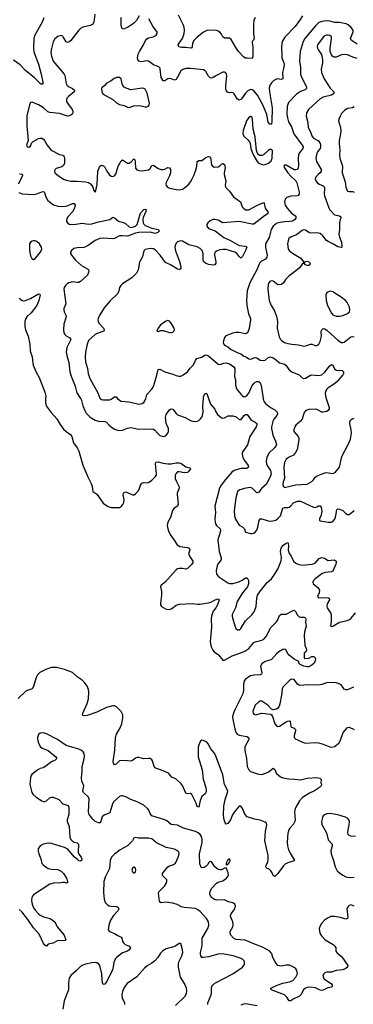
# Model space of a CAD drawing. Header units: inches. Extents: x 884691 to 1028259, y 526745 to 653629.
# Tile 47 of 241: x 942298 to 946421, y 572511 to 584681. Entities that reach past the tile are written whole.
import ezdxf

# ---------------------------------------------------------------- set-up
doc = ezdxf.new("R2010")
doc.units = ezdxf.units.IN
doc.header["$MEASUREMENT"] = 0
doc.layers.add('A9547', color=7, linetype='Continuous')
doc.layers.add('A9548', color=7, linetype='Continuous')

msp = doc.modelspace()

# ---------------------------------------------------------------- linework, layer by layer
at = {"layer": 'A9547', "color": 6}
for points, elevation in [([(942618, 580000), (942615, 579950), (942624, 579910), (942687, 579827), (942758, 579750), (942799, 579679), (942840, 579620), (942870, 579590), (942928, 579550), (942942, 579530), (942963, 579450), (943007, 579390), (943027, 579350), (943076, 579176), (943138, 579030), (943179, 578950), (943192, 578910), (943201, 578850), (943250, 578815), (943330, 578707), (943370, 578675), (943390, 578664), (943430, 578654), (943510, 578651), (943530, 578654), (943557, 578670), (943574, 578690), (943585, 578715), (943590, 578750), (943578, 578810), (943582, 578830), (943590, 578839), (943610, 578844), (943690, 578808), (943712, 578810), (943730, 578822), (943772, 578868), (943790, 578930), (943806, 578954), (943830, 578961), (943870, 578957), (943890, 578960), (943930, 578988), (943973, 579030), (943987, 579050), (943990, 579070), (943976, 579190), (943980, 579210), (943986, 579214), (944010, 579218), (944070, 579200), (944130, 579190), (944170, 579193), (944230, 579206), (944270, 579206), (944290, 579198), (944350, 579155), (944402, 579142), (944408, 579130), (944390, 579100), (944370, 579084), (944330, 579080), (944271, 579091), (944250, 579091), (944227, 579070), (944220, 579050), (944220, 579010), (944230, 578980), (944268, 578908), (944268, 578890), (944243, 578830), (944242, 578818), (944255, 578690), (944247, 578670), (944202, 578638), (944185, 578615), (944162, 578530), (944129, 578470), (944122, 578430), (944127, 578390), (944142, 578350), (944166, 578306), (944206, 578250), (944242, 578190), (944276, 578170), (944370, 578158), (944394, 578150), (944400, 578130), (944389, 578090), (944388, 578070), (944397, 578050), (944439, 577990), (944437, 577970), (944418, 577942), (944370, 577899), (944350, 577890), (944310, 577899), (944270, 577898), (944250, 577892), (944230, 577880), (944090, 577725), (944046, 577690), (944038, 577670), (944052, 577612), (944052, 577570), (944038, 577470), (944040, 577450), (944051, 577430), (944078, 577410), (944110, 577396), (944150, 577391), (944177, 577403), (944230, 577446), (944270, 577457), (944430, 577464), (944496, 577456), (944530, 577457), (944650, 577478), (944713, 577510), (944750, 577523), (944760, 577520), (944764, 577510), (944742, 577450), (944721, 577410), (944690, 577369), (944667, 577307), (944663, 577270), (944669, 577171), (944650, 576990), (944664, 576930), (944684, 576890), (944702, 576870), (944754, 576830), (944810, 576765), (944830, 576764), (944922, 576818), (945030, 576855), (945082, 576878), (945129, 576911), (945190, 576983), (945210, 576993), (945290, 577011), (945315, 577025), (945344, 577056), (945402, 577170), (945467, 577233), (945483, 577257), (945510, 577316), (945528, 577332), (945590, 577334), (945670, 577375), (945690, 577381), (945708, 577368), (945730, 577321), (945750, 577301), (945770, 577295), (945810, 577298), (945830, 577290), (945833, 577270), (945829, 577230), (945837, 577190), (945816, 577110), (945814, 577070), (945820, 576950), (945839, 576910), (945842, 576890), (945836, 576870), (945814, 576850), (945812, 576792), (945824, 576784), (945870, 576788), (945910, 576810), (945932, 576812), (945952, 576790), (945950, 576758), (945937, 576730), (945910, 576702), (945870, 576684), (945850, 576681), (945808, 576690), (945763, 576710), (945747, 576730), (945748, 576750), (945690, 576776), (945627, 576827), (945609, 576850), (945590, 576889), (945578, 576898), (945570, 576902), (945550, 576898), (945502, 576870), (945470, 576844), (945410, 576775), (945390, 576765), (945330, 576749), (945290, 576721), (945276, 576690), (945290, 576610), (945285, 576590), (945270, 576583), (945190, 576581), (945150, 576572), (945090, 576531), (945074, 576510), (945063, 576470), (945063, 576390), (945055, 576350), (944956, 576150), (944939, 576110), (944928, 576070), (944930, 576030), (944957, 575917), (944970, 575874), (944987, 575850), (945010, 575836), (945103, 575823), (945127, 575810), (945128, 575790), (945120, 575770), (945088, 575712), (945081, 575690), (945080, 575650), (945101, 575550), (945111, 575450), (945129, 575410), (945150, 575390), (945250, 575355), (945290, 575353), (945370, 575380), (945430, 575431), (945450, 575415), (945467, 575367), (945522, 575322), (945550, 575309), (945623, 575297), (945695, 575295), (945770, 575287), (945850, 575307), (945970, 575314), (946007, 575307), (946024, 575290), (946021, 575250), (946028, 575230), (946024, 575210), (946004, 575190), (945942, 575150), (945879, 575121), (945792, 575068), (945754, 575026), (945710, 574950), (945702, 574930), (945695, 574890), (945701, 574790), (945697, 574770), (945682, 574738), (945635, 574690), (945623, 574670), (945612, 574628), (945603, 574517), (945606, 574470), (945620, 574420), (945647, 574367), (945693, 574290), (945679, 574281), (945610, 574260), (945578, 574242), (945557, 574223), (945490, 574130), (945450, 574090), (945430, 574102), (945418, 574138), (945403, 574163), (945381, 574181), (945350, 574196), (945339, 574210), (945345, 574230), (945366, 574270), (945369, 574310), (945367, 574350), (945326, 574530), (945334, 574646), (945354, 574730), (945348, 574750), (945330, 574764), (945270, 574789), (945199, 574799), (945110, 574830), (945081, 574861), (945053, 574933), (945030, 574962), (945010, 574960), (944950, 574887), (944927, 574853), (944903, 574790), (944870, 574747), (944850, 574739), (944836, 574756), (944826, 574790), (944816, 574850), (944819, 574961), (944837, 575043), (944867, 575130), (944869, 575150), (944828, 575228), (944808, 575348), (944718, 575590), (944701, 575621), (944661, 575670), (944629, 575729), (944610, 575753), (944570, 575773), (944550, 575776), (944536, 575770), (944523, 575750), (944505, 575690), (944505, 575570), (944551, 575411), (944566, 575294), (944597, 575190), (944602, 575150), (944600, 575130), (944590, 575112), (944550, 575080), (944539, 575061), (944528, 575030), (944510, 574947), (944490, 574957), (944479, 574999), (944424, 575104), (944410, 575115), (944370, 575113), (944350, 575122), (944310, 575216), (944295, 575235), (944230, 575293), (944180, 575320), (944136, 575370), (944050, 575406), (943990, 575424), (943973, 575433), (943961, 575450), (943940, 575520), (943930, 575534), (943910, 575549), (943890, 575551), (943830, 575545), (943770, 575563), (943750, 575561), (943728, 575552), (943690, 575523), (943670, 575516), (943630, 575522), (943550, 575526), (943530, 575522), (943490, 575480), (943470, 575473), (943458, 575490), (943453, 575513), (943473, 575653), (943482, 575810), (943494, 575850), (943541, 575930), (943560, 575980), (943572, 576052), (943571, 576090), (943566, 576106), (943550, 576131), (943495, 576190), (943470, 576199), (943450, 576199), (943370, 576180), (943250, 576122), (943130, 576082), (943096, 576076), (943081, 576081), (943075, 576090), (943077, 576110), (943132, 576228), (943148, 576288), (943153, 576373), (943150, 576401), (943130, 576443), (943098, 576490), (943070, 576517), (943010, 576559), (942950, 576614), (942851, 576651), (942753, 576673), (942690, 576673), (942627, 576653), (942548, 576612), (942517, 576583), (942500, 576550), (942470, 576441), (942450, 576412), (942376, 576384), (942277, 576290)], 2200), ([(943049, 580000), (943056, 579990), (943076, 579910), (943101, 579850), (943120, 579820), (943170, 579770), (943230, 579730), (943270, 579718), (943350, 579717), (943370, 579705), (943402, 579670), (943427, 579650), (943470, 579622), (943506, 579606), (943530, 579603), (943570, 579607), (943630, 579631), (943670, 579639), (943770, 579622), (943930, 579626), (943950, 579622), (943969, 579609), (944001, 579570), (944030, 579544), (944070, 579531), (944090, 579535), (944112, 579550), (944128, 579570), (944137, 579590), (944137, 579630), (944110, 579690), (944100, 579770), (944110, 579803), (944150, 579860), (944170, 579873), (944190, 579868), (944230, 579813), (944250, 579798), (944343, 579763), (944410, 579726), (944450, 579714), (944490, 579719), (944511, 579729), (944533, 579747), (944550, 579770), (944558, 579790), (944564, 579830), (944560, 579910), (944568, 580000)], 2300), ([(943292, 580000), (943310, 579985), (943330, 579981), (943390, 579981), (943410, 579983), (943430, 579992), (943442, 580000)], 2400), ([(943508, 580000), (943530, 579978), (943550, 579968), (943650, 579960), (943770, 579931), (943810, 579936), (943832, 579948), (943846, 579970), (943856, 580000)], 2400), ([(944632, 580000), (944657, 579930), (944709, 579869), (944727, 579827), (944743, 579803), (944790, 579761), (944810, 579756), (944830, 579761), (944876, 579784), (944930, 579787), (944972, 579772), (945010, 579739), (945030, 579737), (945074, 579790), (945090, 579801), (945110, 579800), (945160, 579730), (945210, 579706), (945227, 579690), (945228, 579670), (945219, 579650), (945144, 579530), (945113, 579427), (945049, 579330), (945046, 579310), (945055, 579270), (945075, 579235), (945123, 579170), (945126, 579150), (945107, 579133), (945030, 579133), (944947, 579110), (944920, 579090), (944840, 579000), (944787, 578930), (944766, 578890), (944710, 578670), (944718, 578590), (944710, 578510), (944712, 578470), (944717, 578450), (944730, 578430), (944774, 578390), (944781, 578370), (944773, 578330), (944750, 578270), (944748, 578250), (944763, 578110), (944786, 578030), (944787, 578010), (944776, 577990), (944750, 577960), (944737, 577930), (944726, 577870), (944730, 577830), (944757, 577797), (944870, 577721), (944890, 577714), (944930, 577712), (945007, 577733), (945048, 577752), (945090, 577784), (945110, 577781), (945125, 577750), (945127, 577710), (945114, 577670), (945050, 577598), (944996, 577510), (944985, 577490), (944964, 577410), (944925, 577330), (944922, 577310), (944926, 577290), (944956, 577190), (944970, 577157), (944990, 577140), (945010, 577141), (945030, 577156), (945087, 577253), (945170, 577330), (945199, 577370), (945219, 577430), (945228, 577532), (945238, 577570), (945276, 577624), (945356, 577724), (945408, 577772), (945440, 577810), (945489, 577891), (945530, 577994), (945533, 578033), (945522, 578110), (945530, 578150), (945550, 578182), (945590, 578213), (945610, 578218), (945615, 578210), (945619, 578179), (945615, 578130), (945625, 578090), (945652, 578050), (945681, 577990), (945710, 577963), (945734, 577950), (945790, 577938), (945914, 577950), (945950, 577966), (946000, 578020), (946030, 578032), (946064, 578024), (946110, 577997), (946186, 578006), (946208, 577990), (946210, 577970), (946204, 577950), (946170, 577867), (946150, 577857), (946070, 577849), (946030, 577832), (945950, 577770), (945931, 577750), (945921, 577730), (945926, 577710), (945984, 577664), (946005, 577630), (946001, 577599), (945980, 577550), (945990, 577535), (946090, 577539), (946110, 577537), (946124, 577530), (946126, 577510), (946100, 577460), (946094, 577430), (946098, 577410), (946140, 577350), (946147, 577330), (946147, 577233), (946140, 577190), (946150, 577182), (946170, 577185), (946250, 577235), (946345, 577255), (946373, 577267), (946395, 577285), (946449, 577351)], 2300), ([(945307, 580000), (945308, 579990), (945319, 579959), (945337, 579937), (945397, 579890), (945450, 579858), (945478, 579830), (945483, 579810), (945476, 579790), (945442, 579750), (945431, 579730), (945410, 579650), (945410, 579630), (945425, 579545), (945460, 579470), (945471, 579430), (945464, 579410), (945448, 579390), (945377, 579323), (945351, 579270), (945344, 579230), (945349, 579190), (945356, 579170), (945397, 579110), (945404, 579070), (945393, 579030), (945342, 578938), (945291, 578890), (945250, 578837), (945230, 578833), (945171, 578891), (945150, 578899), (945091, 578891), (945017, 578870), (944991, 578850), (944968, 578772), (944949, 578611), (944953, 578550), (944966, 578506), (945010, 578432), (945057, 578410), (945076, 578390), (945087, 578347), (945150, 578331), (945170, 578330), (945190, 578335), (945210, 578349), (945227, 578373), (945240, 578410), (945256, 578490), (945268, 578512), (945289, 578511), (945370, 578489), (945410, 578484), (945463, 578497), (945490, 578515), (945520, 578550), (945550, 578645), (945570, 578653), (945610, 578651), (945630, 578655), (945649, 578671), (945681, 578710), (945730, 578732), (945770, 578732), (945930, 578655), (945950, 578653), (945970, 578659), (945990, 578672), (946010, 578674), (946024, 578650), (946030, 578610), (946023, 578557), (946005, 578510), (946004, 578490), (946010, 578486), (946110, 578470), (946150, 578470), (946170, 578477), (946193, 578507), (946208, 578570), (946212, 578608), (946218, 578622), (946230, 578634), (946250, 578632), (946293, 578613), (946330, 578577), (946350, 578564), (946370, 578567), (946430, 578613)], 2400), ([(946087, 580000), (946122, 579890), (946123, 579870), (946110, 579850), (946090, 579839), (946050, 579829), (946030, 579831), (945970, 579865), (945950, 579869), (945870, 579862), (945834, 579850), (945814, 579826), (945790, 579745), (945770, 579721), (945712, 579670), (945698, 579650), (945684, 579610), (945686, 579590), (945738, 579530), (945747, 579510), (945749, 579490), (945726, 579370), (945706, 579330), (945680, 579300), (945620, 579270), (945592, 579250), (945569, 579210), (945561, 579150), (945569, 579011), (945556, 578970), (945552, 578932), (945557, 578910), (945570, 578898), (945710, 578932), (945850, 578940), (945910, 578975), (945927, 578993), (945951, 579029), (945975, 579045), (946070, 579081), (946090, 579083), (946168, 579072), (946196, 579084), (946250, 579150), (946279, 579281), (946361, 579439), (946385, 579495), (946397, 579570), (946394, 579614), (946380, 579690), (946379, 579710), (946385, 579730), (946405, 579750), (946430, 579756)], 2500), ([(946425, 576430), (946350, 576398), (946330, 576397), (946310, 576406), (946285, 576445), (946265, 576465), (946210, 576483), (946150, 576490), (946090, 576486), (946030, 576463), (945990, 576455), (945850, 576460), (945770, 576452), (945750, 576458), (945732, 576470), (945690, 576525), (945670, 576531), (945650, 576526), (945630, 576510), (945548, 576430), (945541, 576410), (945533, 576333), (945514, 576226), (945504, 576196), (945488, 576172), (945470, 576160), (945450, 576155), (945430, 576153), (945410, 576159), (945363, 576210), (945290, 576259), (945270, 576259), (945250, 576246), (945210, 576210), (945198, 576190), (945180, 576130), (945183, 576110), (945190, 576099), (945211, 576091), (945290, 576108), (945399, 576099), (945411, 576091), (945422, 576070), (945450, 575977), (945474, 575950), (945490, 575944), (945510, 575949), (945590, 576004), (945613, 576013), (945630, 576015), (945641, 576010), (945647, 575947), (945657, 575937), (945690, 575926), (945708, 575910), (945708, 575890), (945690, 575830), (945691, 575811), (945709, 575790), (945723, 575783), (945794, 575750), (945830, 575740), (945950, 575748), (945990, 575745), (946050, 575727), (946130, 575693), (946150, 575690), (946190, 575699), (946241, 575739), (946263, 575777), (946296, 575870), (946350, 575931), (946370, 575936), (946430, 575908)], 2300), ([(946430, 573726), (946390, 573739), (946370, 573732), (946359, 573721), (946342, 573690), (946352, 573590), (946348, 573570), (946330, 573565), (946264, 573584), (946190, 573598), (946145, 573595), (946103, 573577), (946064, 573550), (946028, 573512), (946010, 573480), (946001, 573450), (946002, 573410), (946015, 573375), (946030, 573352), (946073, 573310), (946171, 573250), (946194, 573230), (946204, 573210), (946207, 573170), (946217, 573150), (946280, 573100), (946352, 572990), (946348, 572970), (946321, 572950), (946290, 572938), (946210, 572928), (946150, 572909), (946090, 572907), (946070, 572902), (946056, 572890), (946046, 572870), (946048, 572850), (946056, 572830), (946081, 572810), (946149, 572770), (946160, 572750), (946161, 572730), (946156, 572724), (946107, 572713), (946050, 572688), (946030, 572683), (946010, 572687), (945953, 572713), (945890, 572725), (945850, 572719), (945830, 572709), (945807, 572690), (945774, 572630), (945755, 572610), (945670, 572572), (945650, 572553), (945630, 572555), (945601, 572601), (945570, 572629), (945405, 572690), (945401, 572710), (945480, 572750), (945550, 572772), (945632, 572790), (945673, 572807), (945712, 572848), (945725, 572870), (945731, 572890), (945724, 572930), (945710, 572951), (945690, 572967), (945634, 572994), (945590, 572995), (945530, 572984), (945490, 572992), (945471, 573010), (945450, 573044), (945428, 573088), (945415, 573135), (945390, 573170), (945299, 573219), (945212, 573250), (945085, 573305), (944970, 573313), (944942, 573330), (944908, 573368), (944899, 573390), (944899, 573410), (944930, 573470), (944935, 573495), (944931, 573530), (944906, 573590), (944904, 573610), (944910, 573630), (944956, 573690), (944964, 573730), (944956, 573750), (944930, 573766), (944877, 573777), (944830, 573803), (944730, 573800), (944705, 573805), (944670, 573830), (944648, 573870), (944652, 573910), (944672, 573948), (944731, 574009), (944750, 574021), (944810, 574038), (944855, 574070), (944872, 574090), (944878, 574110), (944875, 574135), (944850, 574198), (944830, 574195), (944790, 574175), (944770, 574173), (944750, 574178), (944710, 574210), (944670, 574274), (944658, 574278), (944650, 574279), (944630, 574260), (944621, 574239), (944602, 574218), (944577, 574203), (944550, 574198), (944535, 574215), (944526, 574246), (944519, 574370), (944551, 574510), (944554, 574550), (944546, 574586), (944529, 574609), (944504, 574630), (944470, 574647), (944322, 574690), (944250, 574724), (944170, 574734), (944118, 574778), (944093, 574793), (943930, 574843), (943910, 574868), (943892, 574910), (943878, 574930), (943830, 574971), (943750, 575013), (943670, 575043), (943610, 575077), (943570, 575089), (943550, 575088), (943530, 575078), (943461, 575019), (943444, 574990), (943410, 574880), (943392, 574868), (943343, 574850), (943319, 574830), (943300, 574770), (943290, 574754), (943270, 574753), (943232, 574772), (943201, 574801), (943158, 574858), (943150, 574890), (943156, 575050), (943149, 575070), (943087, 575130), (943078, 575150), (943090, 575210), (943065, 575270), (943062, 575310), (943070, 575390), (943068, 575450), (943092, 575530), (943099, 575570), (943094, 575610), (943083, 575630), (943062, 575650), (943030, 575667), (942870, 575710), (942763, 575783), (942630, 575854), (942590, 575867), (942550, 575864), (942530, 575847), (942517, 575810), (942516, 575790), (942527, 575750), (942550, 575699), (942576, 575676), (942650, 575648), (942745, 575570), (942755, 575550), (942735, 575530), (942690, 575508), (942610, 575445), (942587, 575433), (942550, 575425), (942521, 575410), (942448, 575350), (942436, 575330), (942431, 575310), (942424, 575230), (942448, 575130), (942458, 575110), (942500, 575070), (942570, 575025), (942590, 575018), (942610, 575018), (942630, 575026), (942674, 575066), (942690, 575073), (942710, 575071), (942783, 575043), (942830, 574990), (942898, 574970), (942904, 574950), (942903, 574857), (942885, 574790), (942886, 574770), (942909, 574709), (942916, 574576), (942928, 574550), (942948, 574530), (942970, 574517), (943007, 574507), (943025, 574490), (943022, 574390), (943028, 574368), (943057, 574330), (943066, 574310), (943061, 574290), (943050, 574280), (943030, 574285), (943018, 574298), (942970, 574335), (942891, 574430), (942851, 574450), (942690, 574497), (942657, 574503), (942630, 574501), (942588, 574492), (942551, 574470), (942527, 574433), (942525, 574410), (942535, 574370), (942557, 574310), (942572, 574250), (942590, 574230), (942650, 574190), (942690, 574180), (942770, 574177), (942810, 574159), (942838, 574130), (942875, 574070), (942890, 574030), (942888, 574012), (942871, 574009), (942856, 574016), (942830, 574018), (942790, 574010), (942730, 574013), (942670, 573996), (942470, 573864), (942456, 573850), (942446, 573830), (942445, 573790), (942453, 573750), (942470, 573705), (942491, 573671), (942530, 573629), (942550, 573612), (942590, 573592), (942673, 573570), (942732, 573530), (942759, 573470), (942847, 573367), (942866, 573310), (942858, 573302), (942842, 573298), (942770, 573301), (942710, 573269), (942650, 573256), (942630, 573232), (942610, 573241), (942590, 573264), (942537, 573377), (942470, 573455), (942399, 573559), (942330, 573650), (942290, 573685)], 2300), ([(946450, 574586), (946390, 574588), (946370, 574596), (946357, 574610), (946352, 574632), (946356, 574670), (946371, 574730), (946373, 574770), (946366, 574790), (946352, 574810), (946326, 574826), (946230, 574854), (946130, 574869), (946095, 574865), (946065, 574855), (946050, 574842), (946039, 574821), (946028, 574770), (946033, 574733), (946091, 574630), (946110, 574546), (946158, 574490), (946159, 574470), (946144, 574410), (946148, 574372), (946178, 574290), (946197, 574210), (946223, 574163), (946250, 574136), (946290, 574109), (946330, 574089), (946370, 574080), (946430, 574084)], 2300), ([(944621, 572510), (944624, 572530), (944665, 572630), (944669, 572651), (944669, 572710), (944673, 572730), (944685, 572750), (944710, 572772), (944930, 572890), (945051, 572969), (945068, 572990), (945075, 573010), (945077, 573030), (945071, 573050), (945050, 573070), (945037, 573077), (944938, 573110), (944805, 573135), (944750, 573131), (944630, 573097), (944570, 573090), (944550, 573092), (944536, 573110), (944531, 573131), (944531, 573150), (944555, 573235), (944551, 573310), (944555, 573330), (944623, 573450), (944634, 573490), (944630, 573530), (944607, 573570), (944530, 573659), (944501, 573681), (944470, 573697), (944329, 573709), (944297, 573717), (944243, 573743), (944190, 573760), (944110, 573773), (944046, 573766), (944032, 573772), (944026, 573786), (944014, 573886), (944018, 573902), (944086, 573970), (944110, 574006), (944118, 574030), (944116, 574050), (944110, 574060), (944073, 574090), (944064, 574104), (944064, 574130), (944130, 574211), (944150, 574223), (944200, 574240), (944222, 574258), (944257, 574330), (944267, 574370), (944263, 574390), (944247, 574410), (944210, 574428), (944110, 574448), (944090, 574456), (943990, 574509), (943930, 574555), (943890, 574563), (943767, 574567), (943728, 574572), (943710, 574567), (943690, 574530), (943632, 574470), (943541, 574419), (943470, 574367), (943434, 574330), (943417, 574290), (943408, 574190), (943356, 574084), (943336, 574030), (943334, 573894), (943340, 573810), (943354, 573770), (943381, 573741), (943403, 573730), (943430, 573724), (943499, 573719), (943515, 573710), (943521, 573690), (943513, 573670), (943457, 573610), (943419, 573550), (943401, 573490), (943393, 573430), (943409, 573410), (943468, 573388), (943510, 573361), (943550, 573342), (943560, 573330), (943569, 573290), (943579, 573270), (943603, 573250), (943650, 573230), (943667, 573210), (943650, 573185), (943629, 573170), (943570, 573147), (943493, 573090), (943483, 573077), (943462, 573030), (943448, 572950), (943434, 572910), (943370, 572789), (943350, 572761), (943330, 572757), (943326, 572766), (943319, 572810), (943314, 572890), (943287, 572990), (943273, 573013), (943250, 573026), (943230, 573029), (943190, 573026), (943110, 573008), (943070, 572993), (943045, 572975), (942995, 572925), (942930, 572869), (942910, 572833), (942903, 572810), (942899, 572770), (942901, 572690), (942847, 572553), (942830, 572450)], 2400), ([(944223, 572497), (944341, 572610), (944361, 572650), (944364, 572670), (944358, 572710), (944335, 572770), (944287, 572847), (944262, 572970), (944260, 573010), (944263, 573037), (944301, 573110), (944314, 573150), (944310, 573185), (944290, 573262), (944270, 573265), (944214, 573226), (944110, 573197), (944066, 573174), (944037, 573143), (944006, 573090), (943966, 573050), (943930, 573020), (943873, 572987), (943840, 572960), (943747, 572853), (943627, 572770), (943608, 572750), (943583, 572710), (943568, 572670), (943560, 572630), (943564, 572590), (943591, 572530), (943595, 572510)], 2500), ([(945232, 572492), (945090, 572518), (945065, 572515), (945030, 572502)], 2400)]:
    msp.add_lwpolyline(points, dxfattribs=dict(at, elevation=elevation))
for points, elevation in [([(944891, 574311), (944865, 574290), (944850, 574255), (944850, 574234), (944870, 574239), (944894, 574274), (944899, 574290)], 2300), ([(943710, 574208), (943690, 574194), (943684, 574170), (943690, 574147), (943710, 574132), (943727, 574150), (943732, 574170), (943730, 574195)], 2500)]:
    msp.add_lwpolyline(points, close=True, dxfattribs=dict(at, elevation=elevation))
at = {"layer": 'A9548', "color": 6}
for points, elevation in [([(942596, 584704), (942574, 584650), (942485, 584490), (942471, 584450), (942468, 584330), (942473, 584290), (942484, 584250), (942530, 584130), (942563, 584010), (942584, 583910), (942583, 583890), (942570, 583882), (942550, 583894), (942482, 583962), (942370, 584054), (942304, 584124), (942221, 584181)], 2300), ([(943227, 584750), (943213, 584650), (943196, 584624), (943170, 584609), (943080, 584590), (943050, 584574), (943027, 584550), (942930, 584424), (942910, 584407), (942890, 584398), (942870, 584407), (942836, 584470), (942830, 584478), (942810, 584487), (942770, 584474), (942730, 584443), (942710, 584406), (942685, 584310), (942682, 584270), (942690, 584230), (942710, 584170), (942847, 584007), (942855, 583990), (942873, 583893), (942884, 583870), (942910, 583851), (942949, 583830), (942973, 583810), (942972, 583790), (942901, 583730), (942882, 583710), (942875, 583690), (942878, 583670), (942888, 583650), (942948, 583570), (942956, 583550), (942955, 583530), (942946, 583514), (942930, 583500), (942910, 583492), (942890, 583491), (942790, 583523), (942670, 583534), (942644, 583544), (942590, 583592), (942530, 583628), (942450, 583660), (942430, 583656), (942418, 583630), (942387, 583493), (942387, 583370), (942402, 583190), (942380, 583130), (942389, 583110), (942410, 583105), (942430, 583120), (942445, 583155), (942464, 583176), (942529, 583211), (942550, 583217), (942570, 583216), (942590, 583206), (942604, 583190), (942636, 583130), (942686, 583070), (942790, 583014), (942830, 583005), (942839, 582999), (942848, 582988), (942853, 582970), (942852, 582908), (942841, 582879), (942817, 582863), (942750, 582841), (942730, 582827), (942726, 582810), (942734, 582790), (942776, 582750), (942848, 582708), (942892, 582692), (942930, 582686), (943010, 582687), (943110, 582679), (943147, 582670), (943172, 582652), (943190, 582630), (943201, 582610), (943210, 582573), (943230, 582549), (943239, 582570), (943254, 582646), (943263, 582810), (943290, 582871), (943310, 582884), (943335, 582875), (943350, 582859), (943374, 582810), (943403, 582770), (943430, 582749), (943450, 582745), (943470, 582750), (943487, 582773), (943515, 582870), (943550, 582938), (943570, 582950), (943630, 582906), (943650, 582910), (943674, 582926), (943710, 582961), (943719, 582950), (943725, 582930), (943730, 582845), (943746, 582826), (943770, 582818), (943810, 582814), (943890, 582825), (943910, 582843), (943930, 582878), (943950, 582882), (944010, 582841), (944048, 582828), (944070, 582828), (944090, 582834), (944130, 582855), (944150, 582850), (944161, 582830), (944163, 582790), (944150, 582750), (944107, 582670), (944104, 582650), (944108, 582630), (944125, 582610), (944150, 582598), (944230, 582581), (944270, 582577), (944310, 582588), (944335, 582605), (944387, 582650), (944418, 582690), (944450, 582756), (944470, 582810), (944485, 582870), (944491, 582929), (944510, 582941), (944550, 582942), (944600, 582980), (944633, 582990), (944647, 582987), (944657, 582977), (944669, 582889), (944690, 582864), (944710, 582858), (944750, 582864), (944770, 582877), (944790, 582897), (944810, 582905), (944831, 582891), (944837, 582850), (944823, 582790), (944823, 582770), (944846, 582690), (944839, 582630), (944841, 582610), (944890, 582562), (944939, 582490), (945025, 582430), (945048, 582370), (945062, 582350), (945090, 582332), (945130, 582332), (945230, 582386), (945310, 582420), (945320, 582410), (945332, 582350), (945365, 582305), (945367, 582290), (945345, 582270), (945323, 582257), (945190, 582154), (945170, 582155), (945010, 582187), (944810, 582172), (944790, 582179), (944750, 582204), (944710, 582213), (944685, 582210), (944650, 582195), (944622, 582170), (944612, 582150), (944611, 582130), (944630, 582102), (944713, 582073), (944819, 581990), (944895, 581955), (945010, 581892), (945084, 581884), (945097, 581877), (945103, 581870), (945090, 581830), (945050, 581756), (945030, 581735), (945010, 581753), (944987, 581787), (944957, 581810), (944850, 581840), (944810, 581841), (944770, 581836), (944730, 581822), (944715, 581810), (944706, 581790), (944706, 581770), (944722, 581690), (944720, 581670), (944710, 581653), (944690, 581647), (944630, 581657), (944596, 581670), (944572, 581690), (944565, 581710), (944567, 581790), (944551, 581830), (944530, 581854), (944493, 581873), (944390, 581898), (944310, 581945), (944290, 581948), (944250, 581934), (944230, 581919), (944218, 581890), (944216, 581870), (944223, 581823), (944273, 581693), (944290, 581630), (944290, 581610), (944282, 581598), (944270, 581592), (944250, 581599), (944170, 581649), (944101, 581681), (944033, 581770), (943970, 581837), (943950, 581850), (943926, 581854), (943890, 581850), (943850, 581839), (943837, 581830), (943826, 581810), (943815, 581750), (943777, 581683), (943761, 581590), (943741, 581550), (943685, 581490), (943570, 581415), (943546, 581394), (943533, 581370), (943525, 581330), (943510, 581298), (943415, 581205), (943340, 581120), (943287, 581033), (943269, 580990), (943265, 580970), (943267, 580950), (943277, 580930), (943332, 580870), (943342, 580850), (943339, 580830), (943257, 580803), (943229, 580790), (943150, 580715), (943130, 580670), (943110, 580570), (943107, 580510), (943112, 580452), (943134, 580370), (943144, 580310), (943165, 580245), (943262, 580070), (943290, 580002), (943292, 580000)], 2400), ([(943774, 584730), (943740, 584670), (943706, 584634), (943630, 584583), (943590, 584567), (943570, 584566), (943559, 584579), (943550, 584610), (943550, 584710)], 2400), ([(945795, 584730), (945757, 584670), (945702, 584598), (945576, 584464), (945542, 584410), (945532, 584350), (945536, 584230), (945539, 584210), (945564, 584150), (945568, 584130), (945564, 584096), (945547, 584030), (945552, 583950), (945530, 583942), (945490, 583950), (945470, 583946), (945438, 583930), (945410, 583901), (945390, 583870), (945381, 583839), (945384, 583790), (945418, 583590), (945415, 583425), (945409, 583391), (945390, 583390), (945370, 583415), (945353, 583510), (945304, 583630), (945237, 583750), (945190, 583803), (945170, 583815), (945150, 583817), (945118, 583802), (945087, 583773), (945038, 583702), (945030, 583694), (945010, 583687), (944990, 583698), (944950, 583765), (944936, 583776), (944910, 583782), (944890, 583779), (944867, 583787), (944850, 583810), (944845, 583830), (944844, 583870), (944857, 583990), (944854, 584014), (944840, 584030), (944830, 584034), (944810, 584031), (944730, 583992), (944690, 583967), (944670, 583960), (944650, 583962), (944630, 583983), (944600, 584040), (944590, 584051), (944570, 584061), (944410, 584078), (944350, 584078), (944313, 584067), (944290, 584048), (944250, 583972), (944230, 583944), (944210, 583933), (944170, 583951), (944150, 583955), (944130, 583949), (944090, 583924), (944070, 583924), (944047, 583967), (944034, 584074), (944028, 584088), (944018, 584098), (943950, 584123), (943888, 584168), (943870, 584172), (943799, 584159), (943770, 584169), (943758, 584190), (943755, 584210), (943763, 584257), (943777, 584290), (943829, 584370), (943854, 584426), (943870, 584444), (943890, 584457), (943948, 584470), (943970, 584481), (943984, 584490), (943996, 584510), (943995, 584530), (943990, 584539), (943943, 584603), (943894, 584690)], 2400), ([(945207, 584710), (945192, 584670), (945187, 584630), (945187, 584510), (945194, 584450), (945187, 584430), (945173, 584410), (945170, 584390), (945178, 584350), (945179, 584221), (945170, 584203), (945110, 584204), (945090, 584206), (945070, 584219), (945003, 584290), (944970, 584337), (944910, 584436), (944890, 584452), (944870, 584455), (944830, 584452), (944810, 584470), (944790, 584504), (944770, 584528), (944750, 584541), (944730, 584546), (944630, 584551), (944610, 584548), (944570, 584528), (944490, 584466), (944453, 584430), (944433, 584390), (944430, 584344), (944425, 584335), (944413, 584330), (944350, 584339), (944296, 584336), (944266, 584346), (944257, 584370), (944267, 584390), (944308, 584450), (944330, 584510), (944335, 584550), (944330, 584590), (944320, 584620), (944259, 584739)], 2300), ([(946470, 584378), (946396, 584430), (946388, 584450), (946413, 584510), (946419, 584530), (946418, 584550), (946409, 584570), (946392, 584590), (946358, 584618), (946332, 584632), (946250, 584646), (946190, 584647), (946130, 584664), (946090, 584669), (946030, 584659), (945995, 584645), (945953, 584607), (945822, 584450), (945801, 584410), (945765, 584290), (945758, 584170), (945769, 584090), (945769, 584010), (945782, 583970), (945842, 583850), (945842, 583830), (945824, 583816), (945767, 583793), (945719, 583761), (945622, 583658), (945610, 583634), (945604, 583610), (945601, 583510), (945607, 583470), (945620, 583420), (945656, 583356), (945687, 583270), (945790, 583132), (945800, 583110), (945797, 583090), (945752, 583030), (945743, 583010), (945738, 582970), (945744, 582876), (945740, 582850), (945731, 582829), (945710, 582824), (945690, 582827), (945590, 582884), (945570, 582883), (945562, 582870), (945570, 582850), (945612, 582790), (945650, 582747), (945711, 582690), (945724, 582664), (945753, 582550), (945750, 582523), (945734, 582506), (945650, 582502), (945598, 582482), (945579, 582461), (945570, 582431), (945580, 582390), (945602, 582350), (945657, 582290), (945712, 582252), (945711, 582230), (945693, 582207), (945668, 582192), (945634, 582186), (945570, 582184), (945493, 582170), (945470, 582161), (945432, 582130), (945407, 582090), (945382, 581990), (945335, 581910), (945337, 581870), (945355, 581770), (945354, 581746), (945337, 581723), (945285, 581695), (945261, 581670), (945228, 581590), (945141, 581430), (945109, 581330), (945101, 581210), (945104, 581150), (945127, 581047), (945150, 580990), (945152, 580970), (945134, 580866), (945114, 580810), (945090, 580798), (945010, 580815), (944970, 580813), (944930, 580805), (944847, 580773), (944830, 580754), (944815, 580710), (944812, 580690), (944815, 580675), (944830, 580657), (944870, 580639), (944910, 580604), (944986, 580566), (945030, 580551), (945070, 580522), (945101, 580510), (945130, 580489), (945150, 580486), (945210, 580507), (945230, 580500), (945270, 580474), (945310, 580469), (945330, 580475), (945370, 580505), (945390, 580513), (945430, 580503), (945451, 580491), (945510, 580439), (945570, 580422), (945589, 580410), (945630, 580354), (945661, 580330), (945750, 580292), (945790, 580255), (945810, 580248), (945830, 580252), (945890, 580287), (945910, 580291), (945990, 580282), (946030, 580292), (946070, 580325), (946100, 580360), (946130, 580405), (946150, 580420), (946170, 580411), (946190, 580367), (946210, 580350), (946285, 580345), (946301, 580330), (946301, 580310), (946291, 580290), (946223, 580210), (946190, 580181), (946109, 580131), (946090, 580110), (946080, 580090), (946075, 580065), (946078, 580030), (946087, 580000)], 2500), ([(946470, 584203), (946417, 584217), (946350, 584247), (946330, 584250), (946275, 584245), (946210, 584219), (946179, 584219), (946166, 584226), (946150, 584245), (946136, 584290), (946137, 584330), (946153, 584450), (946150, 584470), (946130, 584488), (946110, 584492), (946090, 584490), (946070, 584481), (946050, 584464), (945990, 584387), (945980, 584370), (945976, 584350), (945979, 584330), (945990, 584305), (946026, 584250), (946040, 584190), (946041, 584150), (946024, 584070), (946027, 584030), (946060, 583950), (946137, 583837), (946179, 583790), (946182, 583770), (946150, 583747), (946050, 583725), (946010, 583704), (945867, 583573), (945844, 583530), (945838, 583490), (945861, 583410), (945863, 583350), (945894, 583294), (945910, 583244), (945930, 583216), (945990, 583185), (946010, 583151), (946016, 583130), (946017, 583110), (946010, 583090), (945979, 583050), (945970, 583030), (945959, 582970), (945967, 582930), (946023, 582830), (946023, 582810), (946011, 582789), (945987, 582770), (945953, 582730), (945950, 582710), (945958, 582690), (945974, 582670), (946000, 582650), (946048, 582628), (946065, 582610), (946067, 582590), (946060, 582530), (946064, 582504), (946117, 582357), (946130, 582330), (946190, 582269), (946250, 582259), (946265, 582245), (946267, 582230), (946259, 582210), (946251, 582170), (946249, 582090), (946242, 582030), (946250, 581993), (946275, 581930), (946281, 581879), (946278, 581870), (946270, 581866), (946230, 581874), (946170, 581910), (946110, 581938), (946090, 581954), (946046, 582010), (946010, 582037), (945970, 582047), (945890, 582043), (945870, 582051), (945830, 582079), (945810, 582083), (945790, 582075), (945717, 582023), (945645, 581995), (945625, 581975), (945614, 581950), (945607, 581910), (945617, 581850), (945627, 581830), (945670, 581794), (945773, 581733), (945804, 581690), (945807, 581670), (945790, 581658), (945760, 581620), (945729, 581591), (945623, 581510), (945585, 581470), (945559, 581430), (945532, 581410), (945490, 581404), (945430, 581448), (945410, 581453), (945390, 581446), (945377, 581430), (945370, 581411), (945365, 581350), (945382, 581210), (945406, 581150), (945444, 581090), (945470, 581016), (945483, 580950), (945481, 580870), (945503, 580763), (945520, 580730), (945538, 580710), (945570, 580691), (945610, 580679), (945662, 580670), (945744, 580664), (945810, 580648), (945830, 580650), (945890, 580672), (945910, 580670), (945950, 580653), (945970, 580655), (945993, 580670), (946010, 580704), (946027, 580770), (946024, 580830), (946031, 580849), (946050, 580863), (946070, 580861), (946100, 580840), (946230, 580719), (946270, 580693), (946290, 580690), (946310, 580696), (946390, 580761), (946410, 580765), (946430, 580761)], 2600), ([(946430, 583603), (946410, 583594), (946350, 583584), (946315, 583565), (946277, 583523), (946257, 583490), (946241, 583450), (946239, 583430), (946262, 583350), (946266, 583310), (946262, 583270), (946245, 583190), (946245, 583150), (946255, 583070), (946249, 583009), (946255, 582970), (946286, 582870), (946283, 582790), (946319, 582679), (946330, 582610), (946344, 582570), (946350, 582563), (946370, 582557), (946410, 582557), (946430, 582551)], 2700), ([(942296, 582776), (942330, 582772), (942331, 582750), (942277, 582650)], 2300), ([(942285, 582545), (942330, 582531), (942470, 582521), (942510, 582527), (942570, 582555), (942590, 582557), (942604, 582544), (942619, 582490), (942646, 582446), (942715, 582395), (942770, 582376), (942810, 582372), (942862, 582378), (942895, 582385), (942950, 582408), (942970, 582410), (942985, 582390), (942977, 582350), (942952, 582308), (942898, 582250), (942878, 582210), (942878, 582190), (942888, 582170), (942910, 582156), (942930, 582150), (942990, 582152), (943070, 582168), (943150, 582154), (943190, 582157), (943270, 582182), (943410, 582210), (943450, 582239), (943470, 582231), (943517, 582190), (943590, 582172), (943604, 582164), (943650, 582121), (943670, 582114), (943690, 582115), (943730, 582130), (943748, 582150), (943790, 582291), (943830, 582336), (943850, 582340), (943856, 582336), (943860, 582330), (943857, 582310), (943825, 582235), (943820, 582210), (943822, 582170), (943830, 582152), (943850, 582136), (943930, 582105), (944010, 582087), (944027, 582070), (944007, 582050), (943970, 582039), (943910, 582055), (943770, 582053), (943730, 582044), (943630, 582007), (943570, 582011), (943530, 582008), (943470, 581976), (943450, 581973), (943330, 581979), (943290, 581975), (943230, 581951), (943143, 581890), (943110, 581872), (943090, 581867), (943010, 581862), (942968, 581852), (942936, 581830), (942925, 581810), (942926, 581790), (942936, 581770), (942987, 581710), (943062, 581642), (943150, 581592), (943154, 581570), (943136, 581524), (943050, 581447), (943030, 581435), (943010, 581432), (942950, 581443), (942904, 581430), (942883, 581417), (942862, 581398), (942848, 581370), (942843, 581350), (942866, 581170), (942845, 581110), (942842, 581090), (942846, 581070), (942867, 581030), (942870, 581010), (942844, 580916), (942839, 580850), (942845, 580810), (942855, 580790), (942873, 580773), (942917, 580750), (942928, 580730), (942881, 580630), (942873, 580573), (942880, 580530), (942906, 580446), (942919, 580330), (942935, 580275), (942983, 580150), (943005, 580070), (943049, 580000)], 2300), ([(942290, 581241), (942310, 581221), (942330, 581209), (942350, 581207), (942370, 581209), (942430, 581234), (942530, 581291), (942548, 581288), (942550, 581281), (942536, 581210), (942510, 581150), (942441, 581059), (942387, 581010), (942372, 580990), (942363, 580950), (942363, 580890), (942371, 580850), (942403, 580770), (942423, 580670), (942426, 580590), (942453, 580513), (942460, 580430), (942466, 580410), (942503, 580323), (942538, 580258), (942610, 580078), (942619, 580030), (942618, 580000)], 2200), ([(943856, 580000), (943871, 580050), (943930, 580115), (943950, 580147), (943989, 580270), (944010, 580358), (944030, 580361), (944090, 580329), (944190, 580299), (944230, 580282), (944265, 580275), (944290, 580277), (944319, 580290), (944370, 580330), (944405, 580375), (944446, 580414), (944472, 580470), (944488, 580492), (944550, 580512), (944590, 580537), (944610, 580536), (944630, 580525), (944750, 580422), (944770, 580418), (944822, 580438), (944850, 580439), (944890, 580426), (944944, 580390), (944955, 580370), (944958, 580350), (944953, 580270), (944966, 580230), (944965, 580170), (944974, 580130), (944990, 580102), (945030, 580053), (945050, 580031), (945070, 580020), (945090, 580025), (945110, 580040), (945130, 580064), (945166, 580150), (945190, 580186), (945210, 580202), (945230, 580209), (945250, 580208), (945261, 580201), (945271, 580191), (945281, 580161), (945307, 580000)], 2400), ([(944568, 580000), (944570, 580023), (944590, 580060), (944610, 580062), (944632, 580000)], 2300), ([(943442, 580000), (943470, 580019), (943490, 580019), (943508, 580000)], 2400)]:
    msp.add_lwpolyline(points, dxfattribs=dict(at, elevation=elevation))
for points, elevation in [([(943493, 583967), (943464, 583956), (943430, 583925), (943368, 583892), (943349, 583870), (943315, 583845), (943307, 583833), (943313, 583790), (943330, 583759), (943450, 583696), (943494, 583654), (943530, 583634), (943590, 583620), (943630, 583600), (943650, 583596), (943710, 583615), (943770, 583621), (943798, 583618), (943850, 583604), (943870, 583604), (943888, 583612), (943896, 583624), (943900, 583650), (943874, 583774), (943850, 583821), (943832, 583832), (943810, 583834), (943670, 583816), (943613, 583833), (943589, 583849), (943572, 583870), (943564, 583890), (943552, 583950), (943530, 583966)], 2500), ([(945150, 583484), (945128, 583472), (945101, 583430), (945061, 583310), (945056, 583270), (945070, 583240), (945118, 583198), (945138, 583170), (945145, 583150), (945154, 583090), (945170, 583043), (945190, 583000), (945234, 582930), (945250, 582910), (945310, 582889), (945330, 582891), (945372, 582908), (945405, 582935), (945418, 582970), (945423, 583063), (945410, 583079), (945390, 583078), (945370, 583066), (945310, 583012), (945290, 583002), (945263, 583003), (945241, 583021), (945224, 583064), (945208, 583232), (945184, 583330), (945177, 583450), (945170, 583473)], 2500), ([(942470, 581948), (942450, 581943), (942431, 581930), (942419, 581910), (942418, 581830), (942430, 581761), (942446, 581730), (942470, 581719), (942490, 581728), (942553, 581810), (942570, 581850), (942568, 581870), (942543, 581910), (942510, 581938), (942490, 581947)], 2300), ([(945850, 581643), (945829, 581650), (945812, 581670), (945820, 581690), (945850, 581696), (945870, 581689), (945888, 581670), (945882, 581650), (945870, 581645)], 2600), ([(946130, 581324), (946105, 581315), (946090, 581301), (946081, 581279), (946086, 581210), (946102, 581150), (946150, 581054), (946170, 581033), (946210, 581016), (946250, 581015), (946290, 581025), (946350, 581050), (946372, 581070), (946380, 581090), (946372, 581130), (946345, 581185), (946324, 581210), (946270, 581253), (946170, 581316), (946150, 581323)], 2700), ([(944130, 580965), (944110, 580957), (944040, 580910), (944008, 580870), (943991, 580831), (944010, 580826), (944041, 580839), (944070, 580841), (944150, 580814), (944170, 580814), (944190, 580821), (944202, 580830), (944210, 580848), (944207, 580870), (944170, 580932), (944150, 580956)], 2500)]:
    msp.add_lwpolyline(points, close=True, dxfattribs=dict(at, elevation=elevation))

doc.saveas('drawing.dxf')
